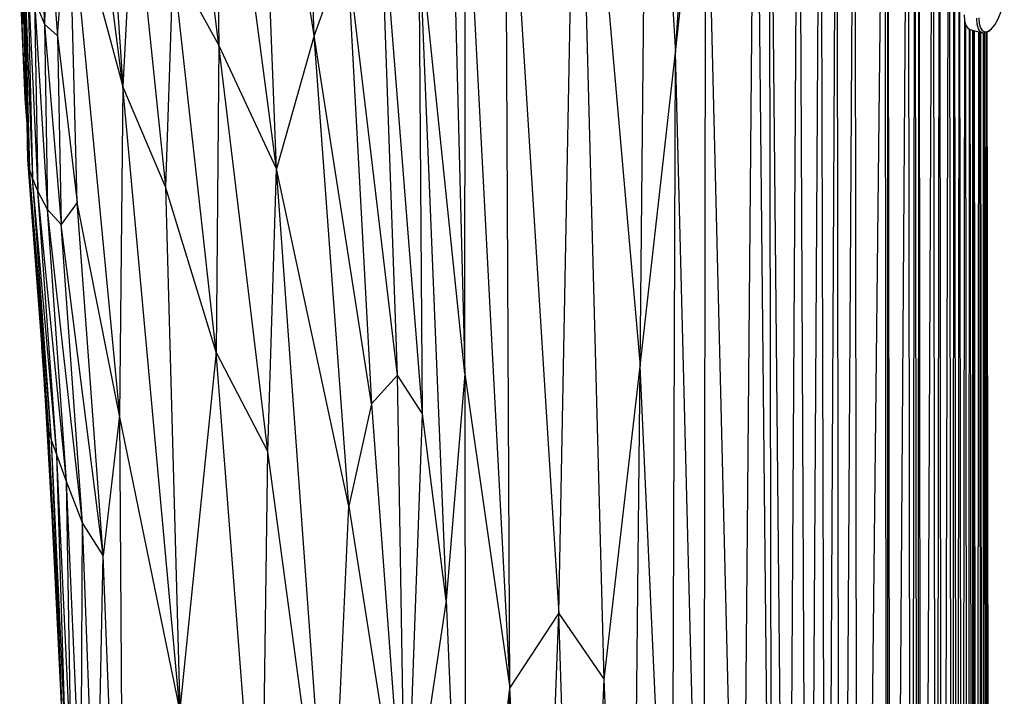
# Paper-space layout '_Trimétrica' of a CAD drawing. Header units: millimetres. Extents: x -168 to 37, y -151 to 375.
# Tile 2 of 8: x -150 to 37, y 106 to 235. Entities that reach past the tile are written whole.
import ezdxf

# ---------------------------------------------------------------- set-up
doc = ezdxf.new("R2010")
doc.units = ezdxf.units.MM

psp = doc.layouts.new('_Trimétrica')

# ---------------------------------------------------------------- linework, layer by layer
at = {"color": 7, "linetype": 'Continuous', "lineweight": 25}
for p, q in [((25.34, -147.75), (26.6, 320.46)), ((27.18, -147.14), (26.6, 320.46)), ((27.18, -147.14), (27.55, 320.84)), ((28.14, -146.77), (27.55, 320.84)), ((28.14, -146.77), (28.53, 321.29)), ((29.12, -146.34), (28.53, 321.29)), ((15.56, -146.21), (18.81, 318.48)), ((19.41, -148.58), (18.81, 318.48)), ((19.41, -148.58), (20.08, 318.71)), ((20.68, -148.57), (20.08, 318.71)), ((20.68, -148.57), (20.81, 318.86)), ((21.4, -148.58), (20.81, 318.86)), ((21.4, -148.58), (23.58, 319.51)), ((24.17, -148.07), (23.58, 319.51)), ((24.17, -148.07), (24.75, 319.84)), ((25.34, -147.75), (24.75, 319.84)), ((-32.2, 168.94), (-30.71, 317.23)), ((-30.71, 317.23), (-25.45, 228.56)), ((-25.45, 228.56), (-19.66, 317.45)), ((-4.23, -33.86), (-2, 316.95)), ((-0.25, -71.27), (-2, 316.95)), ((-0.25, -71.27), (2.14, 317.03)), ((3.24, -84.89), (2.14, 317.03)), ((3.24, -84.89), (5.22, 317.14)), ((5.9, -128.79), (5.22, 317.14)), ((5.9, -128.79), (8.61, 317.33)), ((9.35, -139.49), (8.61, 317.33)), ((9.35, -139.49), (14.36, 317.85)), ((14.93, -145.63), (14.36, 317.85)), ((14.93, -145.63), (14.94, 317.92)), ((15.56, -146.21), (14.94, 317.92)), ((-12.93, 5.05), (-10.23, 315.22)), ((-7.14, 8.4), (-10.23, 315.22)), ((-4.23, -33.86), (-7.65, 316.41)), ((-7.14, 8.4), (-7.65, 316.41)), ((-94.21, 231.8), (-96.98, 312.23)), ((-69.11, 305.3), (-65.56, 167.49)), ((-47.67, 121.93), (-44.19, 305.64)), ((-44.19, 305.64), (-32.2, 168.94)), ((-39.04, 109.33), (-44.19, 305.64)), ((-94.21, 231.8), (-105.07, 303.11)), ((-101.36, 206.46), (-105.07, 303.11)), ((-112.35, 229.99), (-121.11, 300.16)), ((-101.36, 206.46), (-113.25, 296.56)), ((-113.25, 296.56), (-112.35, 229.99)), ((-134.69, 283.61), (-130.58, 222.15)), ((-57.83, 284.49), (-47.67, 121.93)), ((-56.98, 107.71), (-57.83, 284.49)), ((-25.45, 228.56), (-19.7, 281.27)), ((-20.04, 14.93), (-19.7, 281.27)), ((-12.93, 5.05), (-19.7, 281.27)), ((-130.58, 222.15), (-137.31, 275.35)), ((-65.56, 167.49), (-65.42, 268.2)), ((-65.42, 268.2), (-56.98, 107.71)), ((-147.1, 265.69), (-145.47, 233.98)), ((-78.37, 167.25), (-81.72, 262.58)), ((-73.58, 159.88), (-81.72, 262.58)), ((-128.56, 262), (-130.58, 222.15)), ((-128.56, 262), (-122.46, 203.06)), ((-143.02, 231.73), (-140.82, 260.11)), ((-140.82, 260.11), (-130.58, 222.15)), ((-140.82, 260.11), (-131.24, 159.54)), ((-139.29, 200.06), (-140.82, 260.11)), ((-144.92, 256.92), (-145.47, 233.98)), ((-144.92, 256.92), (-143.02, 231.73)), ((-65.56, 167.49), (-74.29, 252.31)), ((-73.58, 159.88), (-74.29, 252.31)), ((-74.29, 252.31), (-69.06, 124.35)), ((-149.88, 248.48), (-148.63, 208.22)), ((-149.88, 248.48), (-148.74, 211.42)), ((-88.04, 248.92), (-94.21, 231.8)), ((-78.37, 167.25), (-88.04, 248.92)), ((-88.04, 248.92), (-83.27, 161.76)), ((-149.71, 246.15), (-148.63, 208.22)), ((-149.71, 246.15), (-148.36, 206.36)), ((-121.07, 245.86), (-122.46, 203.06)), ((-112.35, 229.99), (-121.07, 245.86)), ((-112.85, 171.58), (-121.07, 245.86)), ((-149.44, 234.25), (-150.2, 245.16)), ((-149.17, 219.81), (-150.2, 245.16)), ((-150.2, 245.16), (-149.76, 234.1)), ((-149.33, 244.4), (-148.36, 206.36)), ((-149.33, 244.4), (-147.79, 204.66)), ((-148.63, 242.14), (-147.79, 204.66)), ((-148.63, 242.14), (-146.73, 202.2)), ((-147.39, 238.54), (-145.47, 233.98)), ((-147.39, 238.54), (-146.73, 202.2)), ((-147.39, 238.54), (-144.94, 198.75)), ((-149.17, 219.81), (-149.76, 234.1)), ((29.12, -146.34), (29.53, 234.53)), ((-145.47, 233.98), (-143.02, 231.73)), ((-145.47, 233.98), (-144.94, 198.75)), ((-145.47, 233.98), (-142.3, 195.89)), ((30.06, -34.39), (29.73, 233.83)), ((30.27, -33.81), (30.43, 233.01)), ((30.54, 232.97), (32.93, 232.32)), ((30.92, -32.4), (30.59, 232.96)), ((31.07, -32.2), (31.08, 232.82)), ((31.53, -31.66), (31.2, 232.79)), ((31.57, -31.61), (31.34, 232.75)), ((31.7, -31.46), (31.37, 232.74)), ((31.95, -31.16), (32.2, 232.52)), ((32.73, -30.53), (32.4, 232.46)), ((32.78, -30.5), (32.55, 232.42)), ((32.92, -30.42), (32.59, 232.41)), ((33.08, -30.34), (33.12, 232.29)), ((33.59, -30.39), (33.26, 232.29)), ((33.62, -30.4), (33.37, 232.31)), ((33.72, -30.43), (33.39, 232.31)), ((33.81, -30.45), (33.68, 232.41)), ((34.09, -30.53), (33.76, 232.45)), ((34.1, -30.53), (33.79, 232.47)), ((34.14, -30.54), (33.8, 232.47)), ((34.14, -30.54), (33.82, 232.48)), ((34.16, -30.55), (33.83, 232.49)), ((34, 232.6), (34.29, 232.8)), ((-143.02, 231.73), (-139.29, 200.06)), ((-143.02, 231.73), (-142.3, 195.89)), ((-94.21, 231.8), (-101.36, 206.46)), ((-83.27, 161.76), (-94.21, 231.8)), ((-87.61, 142.3), (-94.21, 231.8)), ((-112.35, 229.99), (-112.85, 171.58)), ((-101.36, 206.46), (-112.35, 229.99)), ((-103, 152.71), (-112.35, 229.99)), ((-32.2, 168.94), (-25.45, 228.56)), ((-26.13, 36.82), (-25.45, 228.56)), ((-20.04, 14.93), (-25.45, 228.56)), ((-149.21, 226.64), (-149.17, 219.81)), ((-130.58, 222.15), (-131.24, 159.54)), ((-122.46, 203.06), (-130.58, 222.15)), ((-119.77, 103.58), (-130.58, 222.15)), ((-148.87, 215.75), (-149.17, 219.81)), ((-149.17, 219.81), (-148.86, 215.5)), ((-148.63, 208.22), (-148.74, 211.42)), ((-148.36, 206.36), (-148.63, 208.22)), ((-144.64, 156.9), (-148.63, 208.22)), ((-145, 159.77), (-148.63, 208.22)), ((-147.79, 204.66), (-148.36, 206.36)), ((-144.64, 156.9), (-148.36, 206.36)), ((-144.14, 154.86), (-148.36, 206.36)), ((-103, 152.71), (-101.36, 206.46)), ((-87.61, 142.3), (-101.36, 206.46)), ((-91.12, 64.84), (-101.36, 206.46)), ((-146.73, 202.2), (-147.79, 204.66)), ((-144.14, 154.86), (-147.79, 204.66)), ((-143.16, 152.1), (-147.79, 204.66)), ((-112.85, 171.58), (-122.46, 203.06)), ((-122.46, 203.06), (-119.77, 103.58)), ((-144.94, 198.75), (-146.73, 202.2)), ((-143.16, 152.1), (-146.73, 202.2)), ((-141.31, 147.02), (-146.73, 202.2)), ((-142.3, 195.89), (-144.94, 198.75)), ((-141.31, 147.02), (-144.94, 198.75)), ((-138.27, 139.16), (-144.94, 198.75)), ((-139.29, 200.06), (-142.3, 195.89)), ((-131.24, 159.54), (-139.29, 200.06)), ((-134.33, 132.95), (-139.29, 200.06)), ((-134.33, 132.95), (-142.3, 195.89)), ((-138.27, 139.16), (-142.3, 195.89)), ((-145.4, 164.76), (-145.96, 172.61)), ((-112.85, 171.58), (-119.77, 103.58)), ((-103, 152.71), (-112.85, 171.58)), ((-104.32, 61.4), (-112.85, 171.58)), ((-145.27, 162.46), (-145.73, 169.46)), ((-39.04, 109.33), (-32.2, 168.94)), ((-34.05, -3.66), (-32.2, 168.94)), ((-26.13, 36.82), (-32.2, 168.94)), ((-78.37, 167.25), (-83.27, 161.76)), ((-73.58, 159.88), (-78.37, 167.25)), ((-76.74, 73.21), (-78.37, 167.25)), ((-65.56, 167.49), (-69.06, 124.35)), ((-65.56, 167.49), (-56.98, 107.71)), ((-65.56, 167.49), (-65.33, 35.65)), ((-145, 159.77), (-145.4, 164.76)), ((-144.08, 141.42), (-145.4, 164.76)), ((-83.27, 161.76), (-87.61, 142.3)), ((-83.27, 161.76), (-76.74, 73.21)), ((-144.64, 156.9), (-145, 159.77)), ((-142.25, 104.61), (-145, 159.77)), ((-131.24, 159.54), (-134.33, 132.95)), ((-119.77, 103.58), (-131.24, 159.54)), ((-131.24, 159.54), (-130.42, 34.96)), ((-76.74, 73.21), (-73.58, 159.88)), ((-69.06, 124.35), (-73.58, 159.88)), ((-144.14, 154.86), (-144.64, 156.9)), ((-142.25, 104.61), (-144.64, 156.9)), ((-142.01, 101.18), (-144.64, 156.9)), ((-143.16, 152.1), (-144.14, 154.86)), ((-142.01, 101.18), (-144.14, 154.86)), ((-141.45, 97.67), (-144.14, 154.86)), ((-141.31, 147.02), (-143.16, 152.1)), ((-141.45, 97.67), (-143.16, 152.1)), ((-140.37, 92.46), (-143.16, 152.1)), ((-104.32, 61.4), (-103, 152.71)), ((-91.12, 64.84), (-103, 152.71)), ((-138.27, 139.16), (-141.31, 147.02)), ((-140.37, 92.46), (-141.31, 147.02)), ((-138.5, 83.68), (-141.31, 147.02)), ((-91.12, 64.84), (-87.61, 142.3)), ((-87.61, 142.3), (-76.74, 73.21)), ((-138.5, 83.68), (-138.27, 139.16)), ((-134.33, 132.95), (-138.27, 139.16)), ((-135.64, 68.48), (-138.27, 139.16)), ((-135.64, 68.48), (-134.33, 132.95)), ((-130.42, 34.96), (-134.33, 132.95)), ((-69.06, 124.35), (-76.74, 73.21)), ((-69.06, 124.35), (-65.33, 35.65)), ((-56.98, 107.71), (-47.67, 121.93)), ((-51.71, 9.7), (-47.67, 121.93)), ((-47.67, 121.93), (-39.04, 109.33)), ((-43.67, -8.17), (-47.67, 121.93)), ((-43.67, -8.17), (-39.04, 109.33)), ((-34.05, -3.66), (-39.04, 109.33)), ((-65.33, 35.65), (-56.98, 107.71)), ((-60.43, -48.76), (-56.98, 107.71)), ((-51.71, 9.7), (-56.98, 107.71))]:
    psp.add_line(p, q, dxfattribs=at)
at = {"color": 7, "linetype": 'Continuous', "lineweight": 25, "flags": 128}
for points in [[(32.21, 235.19), (32.29, 234.11), (32.54, 233.27), (32.92, 232.73), (33.43, 232.51), (34.01, 232.64), (34.64, 233.1), (35.27, 233.86), (35.85, 234.88), (36.35, 236.08), (36.74, 237.38), (36.98, 238.69), (37.07, 239.92)], [(29.42, 235.77), (29.51, 234.64), (29.76, 233.75), (30.17, 233.17), (30.54, 232.97)], [(34, 232.6), (33.71, 232.42), (33.09, 232.29), (32.56, 232.52), (32.15, 233.1), (31.89, 233.99), (31.81, 235.12)]]:
    psp.add_lwpolyline(points, dxfattribs=at)

doc.saveas('drawing.dxf')
